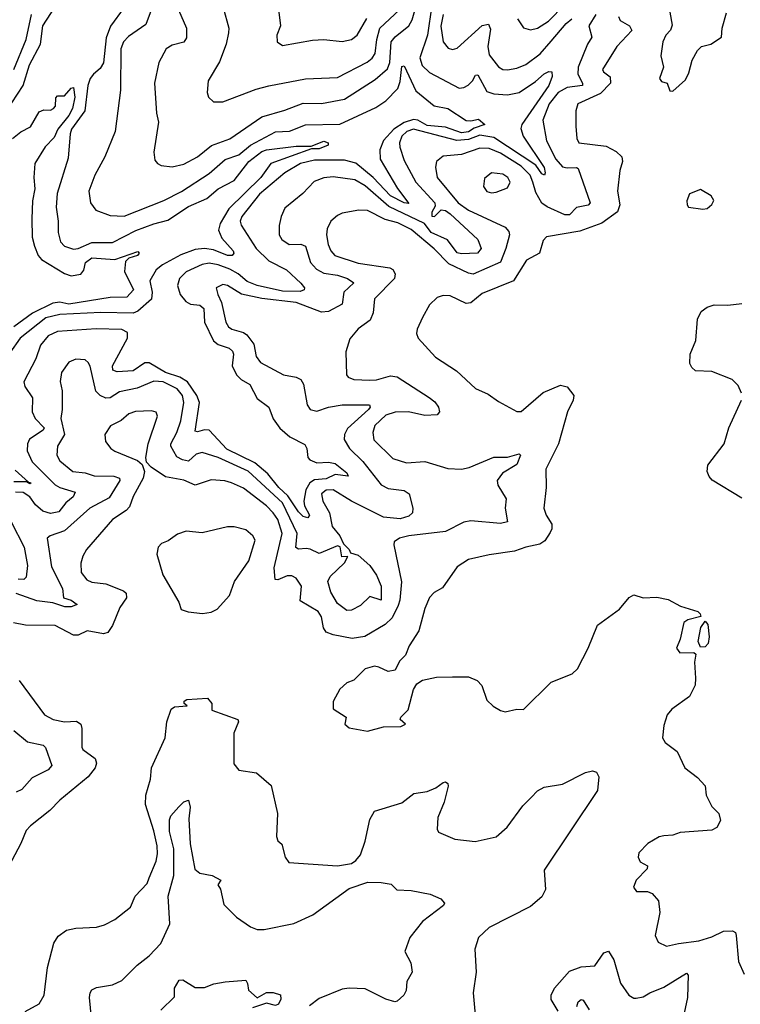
# Model space of a CAD drawing. Extents: x 1552033 to 1694788, y 811965 to 917215.
# Tile 253 of 256: x 1587561 to 1590699, y 894025 to 898312. Entities that reach past the tile are written whole.
import ezdxf

# ---------------------------------------------------------------- set-up
doc = ezdxf.new("R2010")
doc.units = 0

msp = doc.modelspace()

# ---------------------------------------------------------------- linework, layer by layer
at = {"layer": '0CON20XD'}
for points in [[(1587477.3, 897875), (1587575.1, 898024.9), (1587603.6, 898115), (1587651.1, 898205), (1587661.2, 898285), (1587733.6, 898396.4)], [(1588015, 898364.5), (1587956.4, 898283.6), (1587936.9, 898233.1), (1587926.1, 898123.9), (1587911.4, 898098.6), (1587881.6, 898075), (1587867.3, 898055), (1587857, 898025), (1587844.9, 897915), (1587786.5, 897835), (1587780.4, 897815), (1587771.3, 897708.7), (1587724.3, 897555), (1587718.8, 897495), (1587728.7, 897435), (1587728.2, 897385), (1587738.5, 897345), (1587755.3, 897325.3), (1587795, 897312.5), (1587815, 897315.3), (1587875, 897341.2), (1587965, 897342.3), (1588066.6, 897393.4), (1588145, 897423.5), (1588205, 897439), (1588295, 897497.7), (1588375, 897533.6), (1588424.6, 897575.4), (1588495, 897611.8), (1588558.5, 897695), (1588615, 897737.7), (1588635, 897744.8), (1588765, 897760.7), (1588829.3, 897760.7), (1588885, 897783.3), (1588904.2, 897775), (1588903.3, 897765), (1588865, 897748.8), (1588830.9, 897749.1), (1588654.8, 897685.2), (1588610.5, 897625), (1588472, 897488), (1588433.2, 897425), (1588426.1, 897395), (1588441.2, 897361.2), (1588489.6, 897305), (1588493.1, 897295), (1588486.2, 897285), (1588465, 897284.4), (1588405, 897309.8), (1588364.9, 897314.9), (1588325, 897311.8), (1588262.4, 897287.6), (1588182.4, 897245), (1588155, 897222.8), (1588127.5, 897175), (1588137.8, 897125), (1588134.9, 897095.1), (1588075, 897042.1), (1588055, 897034.5), (1587913.4, 897036.6)], [(1588138, 898365), (1588109.6, 898290.4), (1588035, 898238), (1588012.5, 898215), (1588001.5, 898185), (1587999.5, 898005), (1587976.7, 897825), (1587931.8, 897715), (1587887.1, 897635), (1587860.9, 897565), (1587869.5, 897515), (1587891.8, 897481.8), (1587955, 897459.2), (1588015, 897455.9), (1588187.8, 897525), (1588265, 897564.2), (1588385, 897642.5), (1588455, 897702.5), (1588515, 897723.3), (1588565, 897765.9), (1588675, 897823)], [(1589355.7, 898375), (1589335.9, 898245), (1589303.7, 898145), (1589312.7, 898112.7), (1589345, 898082.2), (1589475, 898014.3), (1589495, 898016.1), (1589513.7, 898026.3), (1589532.3, 898045), (1589545, 898070.8), (1589555, 898072.2), (1589595, 897998.8), (1589625, 897988.3), (1589685, 897984), (1589735, 897994.3), (1589807, 898043), (1589845, 898076.5), (1589865, 898086.9), (1589878, 898085), (1589878.7, 898065), (1589864.5, 898025), (1589747.5, 897855), (1589742.3, 897837.7), (1589753, 897805), (1589845, 897668.9), (1589849.3, 897645), (1589845.3, 897634.7), (1589835, 897640), (1589807.8, 897677.8), (1589625, 897798.4), (1589565, 897808.6), (1589515, 897790.7), (1589464.5, 897785.5), (1589275, 897834.8), (1589246.2, 897825), (1589224.8, 897805), (1589214.3, 897775), (1589216.1, 897756.1), (1589235, 897698.9), (1589285.3, 897605), (1589368.2, 897515), (1589369.5, 897500.5), (1589355, 897474), (1589355, 897456), (1589367.1, 897455), (1589396.2, 897483.8), (1589415, 897480.3), (1589435, 897466.5), (1589555.3, 897355), (1589570, 897315), (1589554.3, 897295), (1589485, 897291.7), (1589465, 897296.7), (1589423.9, 897353.9), (1589352, 897385), (1589323.8, 897425), (1589168.3, 897498.3), (1589065, 897588.4), (1589020, 897615), (1588925, 897626.9), (1588885, 897622.8), (1588842.6, 897607.4), (1588793.1, 897555), (1588715, 897491.4), (1588698.5, 897455), (1588690.9, 897415), (1588690.5, 897375), (1588702.2, 897355), (1588733.4, 897333.4), (1588785, 897334.7), (1588805, 897326.2), (1588826.7, 897255), (1588853.3, 897225), (1588885, 897208.4), (1588945, 897199.3), (1588988.6, 897185), (1589015.4, 897165.4), (1588972.7, 897125), (1588965, 897073.1), (1588905, 897041.7), (1588875, 897039), (1588765, 897080.9), (1588615, 897098), (1588526.5, 897116.5), (1588465.6, 897155), (1588445, 897158.7), (1588415.7, 897145), (1588422.7, 897115), (1588440, 897080), (1588458.4, 896995), (1588469.6, 896975), (1588485, 896964.3), (1588535, 896950.2), (1588549.1, 896939.1), (1588579.5, 896899.5), (1588590, 896845), (1588609.9, 896819.9), (1588710, 896765), (1588764.7, 896754.7), (1588784.7, 896744.7), (1588796.4, 896725), (1588812.7, 896635), (1588825.8, 896615), (1588855, 896607.1), (1588905, 896625.3), (1588964.7, 896634.7), (1589084.3, 896634.3), (1589086.5, 896625), (1589078.9, 896615), (1588987.8, 896532.2), (1588975.3, 896505), (1588974.3, 896484.3), (1588996.4, 896445), (1589055, 896388.2), (1589135, 896286), (1589165, 896270.9), (1589235, 896261.5), (1589256.7, 896246.7), (1589272.9, 896185), (1589270.9, 896165), (1589255, 896149.6), (1589218.1, 896138.1), (1589145, 896145.8), (1589004.9, 896214.9), (1588925, 896265.3), (1588895, 896263.3), (1588875, 896247.1), (1588880.8, 896215), (1588910, 896165), (1588921.5, 896105), (1588954.2, 896065), (1588970, 896030), (1588995.8, 896005), (1589000.7, 895990.7), (1589035, 895980), (1589085.9, 895935), (1589115, 895893.1), (1589134, 895845), (1589135, 895784.3), (1589085, 895800), (1589045, 895761.4), (1589005, 895740.8), (1588985, 895740), (1588945, 895770), (1588915, 895819.2), (1588902, 895865), (1588912.2, 895887.8), (1588975, 895947.5), (1588990, 895975), (1588963.6, 895973.6), (1588956, 896016), (1588945, 896020.8), (1588865, 895987.1), (1588825, 896006.9), (1588808.7, 896008.7), (1588775, 896006.5), (1588763.4, 896013.4), (1588769.2, 896075), (1588705, 896207.8), (1588555, 896346.1), (1588425, 896405.6), (1588355, 896427.4), (1588329.2, 896420.8), (1588295, 896390.2), (1588268.9, 896395), (1588245, 896407.9), (1588218.2, 896455), (1588218.1, 896465), (1588245.2, 896515), (1588262.9, 896565), (1588274.8, 896645), (1588269.6, 896675), (1588246.8, 896705), (1588185, 896734.3), (1588145, 896738.1), (1588072.1, 896707.9), (1587995, 896691.2), (1587955, 896664.8), (1587935, 896663.5), (1587911.1, 896675), (1587892.4, 896695), (1587867.3, 896802.7)], [(1588251.5, 898355), (1588287.5, 898275), (1588287.4, 898232.6), (1588275, 898213.5), (1588225, 898200.4), (1588197.8, 898185), (1588167.1, 898125), (1588147.7, 898035), (1588156.7, 897905), (1588165.6, 897865), (1588144.4, 897735), (1588149.7, 897699.7), (1588160, 897685), (1588176.8, 897676.8), (1588225, 897671.5), (1588275, 897682.9), (1588335, 897714.6), (1588395.9, 897764.1), (1588475, 897792.9), (1588615, 897888.9), (1588715, 897917.4), (1588795, 897948.4), (1588875, 897946.8), (1588975, 897965.2), (1589108.7, 898051.3), (1589162.7, 898097.3), (1589172, 898125), (1589178.4, 898215), (1589195, 898237.6), (1589255.3, 898284.7), (1589269.4, 898310.6), (1589287.8, 898372.2)], [(1588446.4, 898365), (1588471.5, 898275), (1588470, 898255), (1588459.1, 898205), (1588431.2, 898128.8), (1588381.4, 898045), (1588377.1, 897995), (1588382.5, 897975), (1588405, 897954.3), (1588445, 897954.5), (1588590.4, 898009.6), (1588645, 898023.9), (1588805, 898054.1), (1588945, 898060), (1589073.7, 898126.3), (1589096, 898144), (1589108.1, 898165), (1589115.2, 898225), (1589128.8, 898275), (1589213.9, 898355)], [(1588688.8, 898345), (1588695.8, 898285), (1588680.8, 898245), (1588681.2, 898215), (1588705, 898200), (1588835, 898222.7), (1588885.4, 898225.4), (1588965, 898216.5), (1589005, 898225.6), (1589030.6, 898245), (1589072.8, 898317.2)], [(1589728.5, 898315), (1589755, 898275.7), (1589785, 898267.3), (1589815, 898274.7), (1589863.4, 898305), (1589933.7, 898376.3)], [(1590391.1, 898345), (1590401.4, 898288.6), (1590394.4, 898265.6), (1590374.4, 898245), (1590360.9, 898215), (1590352.9, 898155), (1590364.2, 898105), (1590346.7, 898055), (1590355, 898043.3), (1590380, 898035), (1590391.7, 898001.7), (1590405, 898000), (1590460.7, 898049.3), (1590475, 898080), (1590488.8, 898135), (1590512.7, 898177.3), (1590530, 898195), (1590570, 898205), (1590617.5, 898235), (1590620, 898275), (1590638.6, 898341.4)], [(1590070, 898335), (1590038.4, 898285), (1590051.5, 898235), (1590033.1, 898205), (1589993, 898105), (1589990.9, 898075), (1590011.6, 898035), (1590011.1, 898025), (1589944, 898016), (1589905.2, 897995), (1589866.6, 897945), (1589838.3, 897875), (1589854.8, 897785), (1589895.5, 897705), (1589925, 897671.7), (1589945, 897666.6), (1589985, 897668.5), (1589993.3, 897663.3), (1590045.4, 897515), (1590035.7, 897504.3), (1589985, 897493.8), (1589955, 897461.8), (1589935, 897462.6), (1589856.9, 897496.9), (1589835, 897513.6), (1589808.9, 897558.9), (1589795.5, 897604.5), (1589782.9, 897635), (1589745, 897673.6), (1589655, 897730), (1589605, 897750.3), (1589565, 897752.8), (1589485, 897724.3), (1589405, 897717.5), (1589375.6, 897695), (1589370.7, 897669.3), (1589378.7, 897625), (1589470.7, 897515), (1589515, 897481.9), (1589675, 897408.7), (1589690.1, 897390.1), (1589693.1, 897375), (1589677.9, 897315), (1589654.5, 897255.5), (1589535, 897204.2), (1589515, 897207.5), (1589429.5, 897249.5), (1589365, 897314.7), (1589265, 897397.9), (1589207.6, 897427.6), (1589152.1, 897442.1), (1589075, 897480.7), (1589037.1, 897482.9), (1588965, 897468.9), (1588945, 897459.6), (1588915.9, 897434.1), (1588899.1, 897400.9), (1588896.2, 897375), (1588903.3, 897333.3), (1588915.4, 897305), (1588933.5, 897285), (1589035, 897251.9), (1589171.9, 897231.9), (1589185, 897223.8), (1589195.8, 897205), (1589192.2, 897185), (1589105, 897095.7), (1589100, 897035), (1589086.5, 897003.5), (1589034.7, 896965.3), (1588997.6, 896922.4), (1588980.6, 896865), (1588984.3, 896765), (1588991.2, 896755), (1589015.5, 896745.5), (1589085, 896741.8), (1589115, 896743.8), (1589175, 896761.6), (1589205, 896756.8), (1589343.3, 896666.7), (1589367.9, 896647.9), (1589384.4, 896625), (1589388.6, 896605), (1589378.5, 896591.5), (1589325, 896588.8), (1589254, 896604), (1589195, 896602.9), (1589155, 896589.8), (1589107.7, 896545), (1589098.9, 896515), (1589103.2, 896483.2), (1589185, 896400.9), (1589245, 896382), (1589325, 896388.5), (1589425, 896358.2), (1589485, 896355.2), (1589518.3, 896361.7), (1589625, 896406.8), (1589685, 896406.3), (1589735, 896422), (1589740.8, 896415), (1589725.4, 896374.6), (1589662.7, 896337.3), (1589640.4, 896305), (1589642.5, 896285), (1589678.8, 896225), (1589674, 896185), (1589684.3, 896125), (1589655, 896118), (1589525, 896129.8), (1589495, 896123.6), (1589415, 896083.3), (1589255, 896063.8), (1589215, 896054.4), (1589191.3, 896038.7), (1589189.2, 896025), (1589223.5, 895863.5), (1589216.6, 895785), (1589208.7, 895761.3), (1589182.1, 895707.9), (1589151.7, 895678.3), (1589063.3, 895626.7), (1589008, 895618), (1588925, 895633.6), (1588895, 895645.5), (1588884.2, 895664.2), (1588875, 895712.5), (1588860.8, 895735), (1588781.8, 895781.8), (1588788.2, 895845), (1588765, 895880.5), (1588745, 895890), (1588725, 895890.7), (1588685, 895872.5), (1588673.5, 895875), (1588669.4, 895925), (1588703.3, 896075), (1588685.2, 896135), (1588665, 896165.3), (1588635, 896194.8), (1588535, 896271.6), (1588482.5, 896295), (1588453.6, 896303.6), (1588395, 896308), (1588325, 896285.3), (1588275, 896306.6), (1588195, 896321.8), (1588133.1, 896363.1), (1588112.5, 896385), (1588109.2, 896405), (1588119.6, 896465), (1588160, 896585), (1588155, 896603.3), (1588135, 896608.6), (1588065, 896605.3), (1588035.8, 896595), (1588003.1, 896566.9), (1587956.3, 896543.7), (1587932, 896505), (1587934, 896475), (1587958, 896445), (1587975, 896432.9), (1588073, 896393), (1588094.4, 896374.4), (1588104.5, 896345), (1588098.9, 896315), (1588055, 896235.7), (1588039.1, 896190.9), (1588024.8, 896175.2), (1587964.3, 896135.7), (1587851.5, 896005), (1587835, 895976.2), (1587826.7, 895945), (1587828.5, 895905), (1587852.7, 895872.7), (1587875, 895863), (1587935.2, 895855.2), (1588012.9, 895825), (1588024.7, 895814.7), (1588025.2, 895794.8), (1587997.1, 895752.9), (1587965, 895673.5), (1587945, 895643.6), (1587925, 895637.7), (1587855, 895651.2), (1587815, 895632.7), (1587795, 895631.3), (1587715, 895674.5), (1587585.6, 895675.6), (1587534.2, 895685.8)], [(1587535.6, 898094.4), (1587588.2, 898225), (1587611.9, 898335)], [(1590168.9, 898325), (1590175, 898307.8), (1590216.5, 898285), (1590226.9, 898265), (1590160.5, 898195), (1590098.2, 898095), (1590102.5, 898085), (1590132.3, 898062.3), (1590132.9, 898035), (1590090.1, 897989.9), (1589991.8, 897945), (1589982, 897915), (1589981.8, 897848.2), (1589986.5, 897795), (1589995.5, 897775.5), (1590115, 897761.6), (1590158.3, 897738.3), (1590182.9, 897715), (1590186.1, 897695), (1590174.6, 897655), (1590164.5, 897565), (1590174.2, 897505), (1590163.3, 897475), (1590095, 897426.5), (1589999.3, 897390.7), (1589854, 897366), (1589840.1, 897349.9), (1589824.8, 897295.2), (1589767.9, 897265), (1589710.8, 897175), (1589575, 897119.2), (1589525, 897078.7), (1589505, 897076), (1589435, 897110), (1589405, 897110.6), (1589377.9, 897102.1), (1589345, 897070), (1589314.5, 897015.5), (1589292, 896965), (1589288.8, 896945), (1589296.2, 896925), (1589371.7, 896841.7), (1589463, 896783), (1589545, 896705.6), (1589601.4, 896681.4), (1589645, 896649.2), (1589725, 896605.8), (1589745, 896606), (1589840.9, 896689.1), (1589915, 896721.1), (1589945, 896713.6), (1589973.5, 896675), (1589970.3, 896655), (1589946.2, 896605), (1589906.7, 896465), (1589852.5, 896355), (1589852.9, 896275), (1589843.1, 896185), (1589853.1, 896155), (1589877.3, 896115), (1589878.1, 896095), (1589871.3, 896078.7), (1589847.6, 896042.4), (1589825, 896027.8), (1589764.7, 896015.3), (1589715, 895997.3), (1589605, 895982.2), (1589515, 895961.4), (1589465, 895930), (1589401.7, 895838.3), (1589365, 895817.5), (1589345, 895796.7), (1589325, 895747.5), (1589298.9, 895651.1), (1589257.1, 895585), (1589240.8, 895545), (1589215, 895518.8), (1589195, 895480), (1589165, 895474.4), (1589125, 895493.3), (1589105, 895496.4), (1589064.7, 895485.3), (1589015, 895436), (1588985, 895423.8), (1588955, 895396.2), (1588925, 895342.5), (1588925, 895311.2), (1588982.5, 895275), (1588976.7, 895245), (1588995, 895229.2), (1589075, 895214.6), (1589145, 895232.9), (1589220, 895235), (1589240, 895245), (1589217.5, 895265), (1589220, 895275), (1589252.7, 895307.3), (1589276, 895395), (1589290.3, 895419.7), (1589314.2, 895435.8), (1589375, 895449.2), (1589445, 895450), (1589515, 895450.8), (1589553.3, 895435), (1589572.7, 895412.7), (1589595, 895348.8), (1589622.2, 895322.2), (1589655, 895304), (1589675, 895298), (1589725, 895309.2), (1589755, 895308), (1589875, 895427.5), (1589966.7, 895463.3), (1589990, 895485), (1590036.2, 895575), (1590076.7, 895675), (1590172.5, 895745), (1590214.4, 895795.6), (1590235, 895807.5), (1590275, 895794.4), (1590335, 895797.5), (1590385, 895787.8), (1590438.3, 895758.3), (1590513.3, 895735), (1590523.8, 895725), (1590526.2, 895713.8), (1590470.7, 895699.3), (1590453.4, 895686.6), (1590437.1, 895615), (1590421.5, 895575), (1590435, 895555.7), (1590496.2, 895556.2), (1590505, 895550), (1590498.8, 895515), (1590503.8, 895445)], [(1589404.9, 898335), (1589394.1, 898284.1), (1589405, 898216), (1589427.1, 898187.1), (1589445, 898181.5), (1589465, 898188.5), (1589575, 898285.9), (1589602.7, 898292.7), (1589611.1, 898271.1), (1589599.8, 898195), (1589605, 898159.2), (1589645, 898106.9), (1589665, 898095.5), (1589685, 898093.6), (1589725, 898101.1), (1589765, 898117.2), (1589827, 898163), (1589875, 898218.9), (1589940.3, 898295), (1589965, 898315.3)], [(1588675, 897823), (1588735, 897827), (1588805, 897854.3), (1588955, 897857.4), (1589111, 897929), (1589155, 897958.5), (1589207.2, 898012.8), (1589217.9, 898042.1), (1589225, 898108), (1589235, 898110.8), (1589285, 898002.1), (1589365, 897937.2), (1589425.4, 897925.4), (1589505, 897872.9), (1589525, 897870.8), (1589558.3, 897878.3), (1589586, 897855), (1589540.4, 897839.6), (1589515, 897824.1), (1589485, 897819.5), (1589414.3, 897844.3), (1589335, 897851.1), (1589295, 897874), (1589275, 897877.6), (1589235, 897864.5), (1589189.6, 897835), (1589144.7, 897785.3), (1589129, 897745), (1589131, 897705), (1589206.1, 897576.1), (1589255, 897512), (1589235, 897514.5), (1589175, 897544.9), (1589100.2, 897625), (1589025, 897687.3), (1588975, 897700.6), (1588845, 897700.6), (1588783.4, 897685), (1588715.3, 897645), (1588605, 897551.8), (1588527.3, 897455), (1588521.1, 897435), (1588525, 897417.5), (1588589.7, 897315), (1588645, 897262.1), (1588722.3, 897222.3), (1588784.5, 897165), (1588801.1, 897145), (1588799.4, 897135), (1588782.1, 897127.9), (1588705, 897130), (1588595, 897154.9), (1588551.5, 897171.5), (1588511.9, 897205), (1588475.9, 897225), (1588425, 897244.2), (1588385, 897251.5), (1588355, 897246.3), (1588285, 897213.9), (1588256.1, 897185), (1588247.6, 897155), (1588259.3, 897115), (1588284.1, 897085), (1588305, 897073.2), (1588345, 897068.5), (1588362, 897055), (1588365.2, 896995), (1588404.1, 896914.1), (1588425, 896896.9), (1588472.1, 896882.1), (1588487.9, 896867.9), (1588491.8, 896855), (1588485.2, 896805), (1588504.2, 896765), (1588524.8, 896744.8), (1588562.7, 896722.7), (1588595, 896662.5), (1588645.6, 896625), (1588664.1, 896574.1), (1588692.7, 896532.7), (1588736.5, 896495), (1588802.4, 896462.4), (1588810.6, 896445), (1588815.7, 896405), (1588824.2, 896395), (1588855, 896381.8), (1588905.4, 896384.6), (1588935, 896378.8), (1588985, 896339.3), (1588991.4, 896325), (1588935, 896331.6), (1588895, 896312.4), (1588845, 896308.1), (1588824.2, 896295.8), (1588806.2, 896265), (1588797.4, 896215), (1588801.1, 896195), (1588822.1, 896155), (1588815, 896142.7), (1588795, 896148.8), (1588775, 896168.4), (1588728.1, 896238.1), (1588689.4, 896275), (1588641.5, 896335), (1588585, 896383), (1588462.1, 896442.1), (1588385, 896524.7), (1588365, 896525.7), (1588335, 896516.7), (1588325, 896520.6), (1588343.1, 896645), (1588331.3, 896675), (1588291.2, 896735), (1588257.3, 896755), (1588195, 896775.2), (1588125, 896817.5), (1588105, 896817.4), (1588055, 896782.7), (1587985, 896779), (1587966, 896786), (1587965.2, 896805), (1588030.2, 896925), (1588030, 896950), (1588005, 896963.1), (1587893.5, 896966.5), (1587725, 896954.7), (1587685, 896935.3), (1587651.3, 896895), (1587631.1, 896835), (1587578.9, 896735), (1587583.5, 896715), (1587615.8, 896665.8), (1587614.6, 896605), (1587628.6, 896575), (1587666.7, 896535), (1587662.3, 896525), (1587602.8, 896485), (1587594.3, 896465), (1587593.5, 896435), (1587615, 896386.7), (1587715, 896286.2), (1587735, 896274.4), (1587802.5, 896255), (1587793.5, 896235), (1587761.9, 896208.1), (1587731.3, 896168.7), (1587695, 896161.9), (1587661.6, 896171.6), (1587629, 896199), (1587604.8, 896235), (1587575, 896253.7), (1587542.5, 896255)], [(1587528.8, 897795), (1587565, 897822.9), (1587607.5, 897845), (1587645, 897910), (1587665, 897920), (1587695, 897917.5), (1587707.5, 897925), (1587716, 897935), (1587718.3, 897971.7), (1587725, 897980), (1587755, 897980), (1587785, 898013.8), (1587795, 898016.2), (1587801.3, 897975), (1587791.2, 897925), (1587774.6, 897895), (1587726.5, 897835), (1587711.3, 897798.7), (1587671.3, 897758.7), (1587626.9, 897685), (1587622.2, 897625), (1587626.1, 897575), (1587616.7, 897523.3), (1587613.5, 897445), (1587615.4, 897365), (1587624.7, 897325), (1587640.7, 897285), (1587655, 897268.2), (1587755, 897206.6), (1587785, 897196.9), (1587826.2, 897203.8), (1587839.2, 897220.8), (1587847.5, 897255), (1587875, 897274.6), (1587975, 897268.1), (1588075, 897302), (1588080.8, 897295), (1588073.3, 897285), (1588035.9, 897274.1), (1588020.8, 897259.2), (1588016.9, 897215), (1588056.4, 897135), (1588026.5, 897103.5), (1587955, 897101.8), (1587775, 897072.5), (1587735, 897081.6), (1587705, 897077.8), (1587615.9, 897034.1), (1587534.9, 896975.1)], [(1589615, 897558.1), (1589635, 897561.4), (1589685, 897580), (1589696.9, 897605), (1589686.9, 897625), (1589665, 897639.6), (1589615, 897644.4), (1589585, 897620), (1589580.6, 897585), (1589595, 897564.4), (1589615, 897558.1)], [(1590535, 897486.7), (1590555, 897490), (1590575, 897507.5), (1590583.3, 897525), (1590572.5, 897545), (1590525, 897572.5), (1590477, 897553), (1590466.4, 897523.6), (1590466.7, 897505), (1590473.3, 897495), (1590535, 897486.7)], [(1590704.4, 896685), (1590689.5, 896719.5), (1590663.1, 896745), (1590575, 896780.4), (1590502.9, 896782.9), (1590487, 896797), (1590478.9, 896815), (1590480, 896855), (1590504.5, 896915), (1590511.7, 897008.3), (1590528.3, 897041.7), (1590555, 897060.8), (1590585, 897070), (1590645, 897068.8), (1590705, 897076.7)], [(1587913.4, 897036.6), (1587735, 897028.6), (1587675, 897013.7), (1587562.7, 896925), (1587518.2, 896861.8)], [(1587867.3, 896802.7), (1587859.3, 896819.3), (1587845, 896830.8), (1587805, 896833.1), (1587775, 896820), (1587742.5, 896775), (1587737, 896737), (1587745.5, 896695.5), (1587746.2, 896615), (1587739.7, 896575), (1587755.5, 896505), (1587724.6, 896455), (1587721.8, 896415), (1587735, 896390.9), (1587792.5, 896345), (1587845, 896338.9), (1587885, 896325.7), (1587970, 896325), (1587994.5, 896315), (1587995.9, 896305), (1587949.6, 896230.4), (1587866.7, 896185), (1587755, 896086.4), (1587693.3, 896065), (1587680, 896055), (1587699.7, 895929.7), (1587747.6, 895835), (1587751.2, 895795), (1587785, 895784.5), (1587811.2, 895765), (1587784.6, 895755.4), (1587756.7, 895755), (1587705, 895772.9), (1587635, 895781.3), (1587545, 895812.8)], [(1590705, 896228.8), (1590576.4, 896306.4), (1590562.6, 896322.6), (1590554.4, 896345), (1590557.9, 896372.1), (1590628.1, 896465), (1590648.9, 896535), (1590704.4, 896655)], [(1587541, 896351), (1587598.8, 896298.8), (1587610, 896295), (1587605, 896290.6), (1587589.5, 896299.5), (1587535, 896300.1)], [(1587524, 896125), (1587579.3, 896015), (1587594.1, 895935.9), (1587588.2, 895885), (1587578, 895875), (1587553.9, 895876.1)], [(1588356.4, 895726.4), (1588395, 895732), (1588420, 895745), (1588473.8, 895805), (1588496, 895865), (1588558.9, 895955), (1588585.6, 896045), (1588575.8, 896065), (1588545, 896090.6), (1588495, 896103.5), (1588465, 896104.4), (1588355, 896077.8), (1588285, 896084.4), (1588247.6, 896072.4), (1588206.6, 896043.4), (1588178.3, 896031.7), (1588164, 896015), (1588157.5, 895985), (1588184.2, 895895), (1588253.3, 895775), (1588263.6, 895743.6), (1588293.6, 895733.6), (1588356.4, 895726.4)], [(1590525, 895580), (1590515.7, 895605), (1590527.1, 895665), (1590545, 895693.3), (1590557.8, 895677.8), (1590563.8, 895625), (1590558.2, 895595), (1590545, 895581.4), (1590525, 895580)], [(1587558.1, 895435), (1587668, 895285), (1587706.2, 895265), (1587755.3, 895255.3), (1587807.2, 895257.2), (1587826.5, 895245), (1587831.8, 895225), (1587830.6, 895145), (1587835, 895134.3), (1587888.6, 895095), (1587894.3, 895075), (1587888.9, 895055), (1587858.6, 895015), (1587735, 894914.3), (1587692, 894868), (1587607.6, 894802.4), (1587589.1, 894780.9), (1587565.7, 894725), (1587445, 894500)], [(1590503.8, 895445), (1590502, 895415), (1590478, 895365), (1590399.9, 895310.1), (1590380, 895285), (1590365, 895238.8), (1590360, 895185), (1590372, 895165), (1590424.3, 895125), (1590457.5, 895055), (1590512.7, 895012.7), (1590545, 894976.7), (1590550, 894935), (1590575, 894886.7), (1590605.8, 894855), (1590612, 894825), (1590596, 894795), (1590575, 894782.9), (1590437.2, 894772.8), (1590405, 894761.4), (1590365, 894758.8), (1590345, 894753.8), (1590296.7, 894725), (1590257.5, 894685), (1590253.3, 894665), (1590262.5, 894645), (1590295, 894627.5), (1590293.8, 894615), (1590245.6, 894565), (1590233.8, 894535), (1590246, 894516), (1590295, 894515.8), (1590315, 894507.5), (1590342.9, 894475), (1590347.8, 894425), (1590328, 894325), (1590341.2, 894295), (1590377.3, 894277.3), (1590429.2, 894289.2), (1590518.2, 894301.8), (1590575, 894318.8), (1590625, 894342.9), (1590665.4, 894345.4), (1590677.5, 894337.5), (1590681.4, 894325), (1590690.7, 894210.7), (1590715, 894156.7)], [(1588124.4, 894575.6), (1588155, 894647.5), (1588160.5, 894679.5), (1588159.3, 894715), (1588145, 894780.8), (1588109.1, 894895), (1588110.4, 894935), (1588129.6, 895005), (1588134.4, 895055), (1588194.3, 895185), (1588201.4, 895255), (1588220.7, 895309.3), (1588235, 895320), (1588290, 895325), (1588277.5, 895335), (1588277.5, 895345), (1588288.8, 895351.2), (1588378.2, 895358.2), (1588397.5, 895335), (1588397.5, 895305), (1588510, 895265), (1588513.1, 895255), (1588492.8, 895205), (1588492.5, 895072.5), (1588515, 895044.6), (1588592, 895032), (1588655, 894977.5), (1588683.2, 894855), (1588678.6, 894755), (1588685, 894736.7), (1588701.5, 894721.5), (1588716.1, 894665), (1588732, 894642), (1588945, 894627.3), (1589005, 894637.9), (1589025, 894650.9), (1589044.5, 894675), (1589065.3, 894735), (1589085, 894830), (1589105, 894866.2), (1589225, 894902.2), (1589277.6, 894942.4), (1589335, 894951.9), (1589372.4, 894967.6), (1589405, 894990), (1589415, 894993.3), (1589425, 894986.7), (1589425.8, 894975), (1589408.9, 894905), (1589381.4, 894838.6), (1589378, 894788), (1589385, 894773.8), (1589455, 894744.4), (1589544.2, 894734.2), (1589635, 894754.5), (1589683.6, 894796.4), (1589751.1, 894888.9), (1589787.7, 894925), (1589815, 894953.6), (1589845, 894970), (1589925, 894982.7), (1590025, 895034), (1590055, 895041.2), (1590072.5, 895035), (1590083.3, 895015), (1590076.5, 894955), (1589845, 894608.8), (1589850.6, 894525), (1589835, 894492), (1589785, 894450.8), (1589605, 894358.6), (1589559.2, 894315), (1589542.9, 894265), (1589547.7, 894165), (1589535.4, 894074.6), (1589550, 893915)], [(1587535, 895217.1), (1587595, 895167.8), (1587662.4, 895152.4), (1587673.6, 895143.6), (1587700.6, 895065), (1587683.8, 895046.2), (1587615, 895011.5), (1587569.6, 894960.4), (1587545, 894948.6)], [(1587873.8, 893965), (1587864.5, 894055), (1587867.8, 894075), (1587875, 894087.1), (1587895, 894098.5), (1587965, 894110), (1588005, 894128.6), (1588071.4, 894195), (1588125, 894235.6), (1588175, 894290), (1588214, 894375), (1588207.2, 894495), (1588232.5, 894585), (1588232.2, 894702.2), (1588212.7, 894777.3), (1588212.6, 894827.4), (1588218.8, 894845), (1588253.3, 894885), (1588275, 894906.2), (1588295, 894913.3), (1588302.4, 894882.4), (1588297.8, 894832.2), (1588303.4, 894723.4), (1588323.8, 894613.8), (1588345, 894595.8), (1588398.8, 894585), (1588436.7, 894565), (1588423.3, 894545), (1588435.6, 894525.6), (1588449.1, 894459.1), (1588504.6, 894404.6), (1588565, 894362), (1588595, 894350.8), (1588625, 894351.1), (1588755, 894376.1), (1588837.1, 894415), (1588995, 894528.5), (1589076.4, 894556.4), (1589134.5, 894554.5)], [(1587585, 893993.8), (1587645, 894027.5), (1587667.5, 894065), (1587681.1, 894185), (1587709.5, 894290.5), (1587728.7, 894321.3), (1587765, 894348), (1587805, 894356.2), (1587895, 894361.2), (1587929.5, 894370.5), (1587975, 894393.8), (1588042.5, 894447.5), (1588064, 894495), (1588115, 894551.2), (1588124.4, 894575.6)], [(1589134.5, 894554.5), (1589177.7, 894547.7), (1589202.5, 894522.5), (1589265, 894520), (1589347.5, 894505), (1589394.1, 894484.1), (1589411.2, 894465), (1589406.7, 894455), (1589315, 894385.8), (1589260, 894315), (1589238, 894255), (1589263.3, 894205), (1589270, 894165), (1589246.1, 894123.9), (1589243.8, 894085), (1589233.3, 894065), (1589205, 894038.8), (1589193.8, 894036.2), (1589155, 894047.5), (1589065, 894091.8), (1588995.3, 894095.3), (1588965, 894090.3), (1588865, 894050.6), (1588822.3, 894017.7)], [(1589905.2, 893995.2), (1589874.6, 894045), (1589874.6, 894065), (1589890, 894095), (1589955, 894169.2), (1590005, 894187.3), (1590065, 894192.5), (1590105, 894248.6), (1590125, 894256), (1590147.7, 894217.7), (1590177.1, 894117.1), (1590213.9, 894063.9), (1590235, 894050.8), (1590245, 894051.4), (1590275, 894057.8), (1590304.7, 894075.3), (1590365, 894099.7), (1590465, 894160.8), (1590472.3, 894152.3), (1590468.9, 894055), (1590441.9, 893925)], [(1588175, 893998.8), (1588235, 894057.5), (1588234.2, 894095), (1588255, 894130), (1588270.7, 894130.7), (1588325, 894097.5), (1588365, 894097.5), (1588405.8, 894114.2), (1588455, 894123.1), (1588545, 894130), (1588553.3, 894115), (1588556.4, 894086.4), (1588595, 894053.3), (1588635, 894076.7), (1588665, 894076.7), (1588696.7, 894066.7), (1588697.5, 894047.5), (1588688.1, 894025), (1588675, 894019.1), (1588635, 894030), (1588575, 894009.2)], [(1589987.5, 894015), (1589992.6, 894035), (1590005, 894045.9), (1590015, 894043.3), (1590040.9, 894000.9)]]:
    msp.add_lwpolyline(points, dxfattribs=at)

doc.saveas('drawing.dxf')
